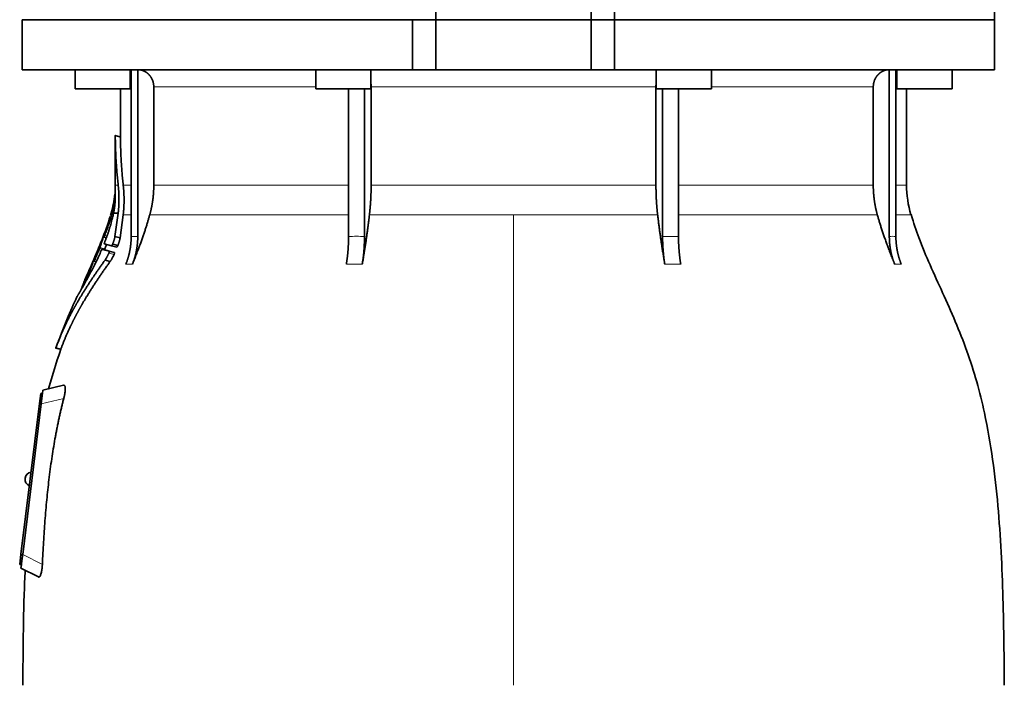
# Model space of a CAD drawing. Header units: millimetres. Extents: x 481 to 1373, y -1380 to 1448.
# Tile 22 of 28: x 488 to 774, y 712 to 905. Entities that reach past the tile are written whole.
import ezdxf

# ---------------------------------------------------------------- set-up
doc = ezdxf.new("R2010")
doc.units = ezdxf.units.MM
doc.layers.add('VSI344-454_FLANG', color=7, linetype='Continuous')
doc.layers.add('VSI344-454_TESTA', color=7, linetype='Continuous')

# ---------------------------------------------------------------- blocks, each defined once
blk = doc.blocks.new('SE')
at = {"layer": 'VSI344-454_FLANG', "color": 7, "linetype": 'Continuous', "lineweight": 35}
for p, q in [((609.02, 905.05), (609.02, 930.05)), ((654.02, 905.05), (654.02, 930.05)), ((660.85, 930.05), (660.85, 905.05)), ((770.97, 930.05), (770.97, 905.05)), ((489.02, 905.05), (602.19, 905.05)), ((602.19, 905.05), (609.02, 905.05)), ((609.02, 905.05), (654.02, 905.05)), ((654.02, 905.05), (660.85, 905.05)), ((770.97, 905.05), (660.85, 905.05))]:
    blk.add_line(p, q, dxfattribs=at)
at = {"layer": 'VSI344-454_TESTA', "color": 7, "linetype": 'Continuous', "lineweight": 35}
for p, q in [((602.19, 905.05), (489.02, 905.05)), ((489.02, 905.05), (489.02, 890.55)), ((609.02, 905.05), (602.19, 905.05)), ((602.19, 890.55), (602.19, 905.05)), ((609.02, 905.05), (654.02, 905.05)), ((609.02, 905.05), (609.02, 890.55)), ((660.85, 905.05), (654.02, 905.05)), ((654.02, 905.05), (654.02, 890.55)), ((770.97, 905.05), (660.85, 905.05)), ((660.85, 905.05), (660.85, 890.55)), ((770.97, 890.55), (770.97, 905.05)), ((489.02, 890.55), (602.19, 890.55)), ((504.34, 890.55), (504.34, 885.05)), ((520.34, 885.05), (520.34, 890.55)), ((520.63, 890.55), (520.63, 842.2)), ((522.54, 890.55), (522.54, 842.2)), ((574.16, 890.55), (574.16, 885.05)), ((590.16, 885.05), (590.16, 890.55)), ((602.19, 890.55), (609.02, 890.55)), ((609.02, 890.55), (654.02, 890.55)), ((660.85, 890.55), (654.02, 890.55)), ((770.97, 890.55), (660.85, 890.55)), ((672.89, 890.55), (672.89, 885.05)), ((688.89, 885.05), (688.89, 890.55)), ((740.51, 890.55), (740.51, 842.2)), ((742.42, 890.55), (742.42, 842.2)), ((742.7, 890.55), (742.7, 885.05)), ((758.7, 885.05), (758.7, 890.55)), ((527.18, 885.55), (527.18, 857.11)), ((590.22, 885.55), (590.22, 857.11)), ((672.83, 885.55), (672.83, 857.11)), ((735.86, 885.55), (735.86, 857.11)), ((504.34, 885.05), (520.34, 885.05)), ((517.52, 885.05), (517.52, 871.07)), ((574.16, 885.05), (590.16, 885.05)), ((583.67, 885.05), (583.67, 842.2)), ((588.3, 885.05), (588.29, 842.2)), ((672.89, 885.05), (688.89, 885.05)), ((674.75, 885.05), (674.75, 842.2)), ((679.37, 885.05), (679.37, 842.2)), ((742.7, 885.05), (758.7, 885.05)), ((745.52, 857.11), (745.52, 885.05)), ((517.55, 871.09), (516, 871.5)), ((516.02, 871.51), (516.02, 857.11)), ((514.82, 848.98), (514.6, 848.33)), ((515.5, 848.93), (516.85, 848.93)), ((516.85, 848.93), (515.93, 842.18)), ((517.42, 841.78), (518.32, 848.5)), ((512.71, 842.04), (513.43, 841.85)), ((514.95, 839.52), (512.84, 840.09)), ((515.27, 840.01), (516.78, 839.6)), ((517.42, 841.78), (515.93, 842.18)), ((512.18, 838.49), (513.66, 838.1)), ((514.27, 837.92), (515.77, 837.52)), ((514.95, 839.52), (516.45, 839.12)), ((509.39, 834.64), (509.24, 834.3)), ((509.82, 835.05), (510.46, 834.88)), ((514.54, 834.95), (513.04, 835.35)), ((507.91, 831.22), (507.22, 829.65)), ((498.69, 809.85), (500.29, 809.42)), ((494.88, 796.66), (495.01, 797.66)), ((501.04, 799.05), (495.01, 797.66)), ((494.02, 793.74), (494.39, 796.72)), ((494.39, 796.72), (494.88, 796.66)), ((494.85, 796.4), (494.88, 796.66)), ((488.66, 750.07), (494.02, 793.74)), ((494.52, 793.69), (489.16, 750.02)), ((489.86, 772.15), (489.84, 772.03)), ((488.29, 747.09), (488.66, 750.07)), ((488.79, 747.03), (488.29, 747.09)), ((488.67, 746.05), (488.79, 747.03)), ((488.67, 746.05), (493.7, 743.48)), ((488.79, 747.03), (488.82, 747.31))]:
    blk.add_line(p, q, dxfattribs=at)
at = {"layer": 'VSI344-454_TESTA', "color": 4, "linetype": 'Continuous', "lineweight": 9}
for p, q in [((520.34, 885.55), (520.49, 885.55)), ((574.16, 885.55), (527.18, 885.55)), ((672.83, 885.55), (590.22, 885.55)), ((735.86, 885.55), (688.89, 885.55)), ((742.48, 885.55), (742.7, 885.55)), ((516.02, 871.34), (517.52, 870.94)), ((516.02, 857.11), (516.86, 857.11)), ((520.49, 857.11), (518.32, 857.11)), ((583.64, 857.11), (527.18, 857.11)), ((672.83, 857.11), (590.22, 857.11)), ((735.86, 857.11), (679.37, 857.11)), ((742.48, 857.11), (745.52, 857.11)), ((514.82, 848.93), (515.01, 848.93)), ((518.32, 848.5), (520.54, 848.5)), ((526.02, 848.5), (583.67, 848.5)), ((589.73, 848.5), (631.52, 848.5)), ((631.52, 848.5), (631.52, 712.08)), ((631.52, 848.5), (673.31, 848.5)), ((679.4, 848.5), (737.03, 848.5)), ((746.79, 848.5), (742.45, 848.5)), ((514.47, 846.8), (514.95, 846.67)), ((514.57, 847.14), (515.04, 847.01)), ((512.94, 842.5), (513.6, 842.32)), ((513.2, 843.62), (513.15, 843.63)), ((513.39, 841.73), (512.53, 841.96)), ((512.79, 842.28), (512.66, 842.31)), ((520.63, 842.2), (522.54, 842.2)), ((674.75, 842.2), (679.37, 842.2)), ((511.43, 838.7), (512.9, 838.31)), ((511.57, 839.05), (513.03, 838.66)), ((514.16, 837.39), (515.66, 836.98)), ((510.42, 834.8), (509.65, 835)), ((509.92, 835.32), (509.79, 835.35)), ((510.07, 835.5), (510.67, 835.34)), ((510.4, 836.63), (510.35, 836.65)), ((519.06, 834.14), (520.97, 834.14)), ((583.03, 834.14), (587.65, 834.14)), ((675.4, 834.14), (680.02, 834.14)), ((742.07, 834.14), (743.99, 834.14)), ((508.39, 831.72), (508.8, 831.61)), ((508.53, 832.07), (508.98, 831.95)), ((507.05, 829.26), (507.12, 829.24)), ((498.8, 809.97), (500.25, 809.58)), ((501.06, 795.2), (494.52, 793.69)), ((494.52, 793.68), (494.02, 793.74)), ((488.66, 750.07), (489.16, 750.01)), ((489.16, 750.02), (494.87, 747.11))]:
    blk.add_line(p, q, dxfattribs=at)
at = {"layer": 'VSI344-454_TESTA', "color": 7, "linetype": 'Continuous', "lineweight": 35}
for centre, radius, start, end in [((487.52, 857.11), 28.5, 355.6571, 0), ((775.52, 857.11), 30, 180, 196.6836), ((487.52, 857.11), 28.5, 343.3164, 354.6739), ((491.84, 771.91), 2, 97.4775, 173), ((491.83, 771.78), 2, 173, 248.5225)]:
    blk.add_arc(centre, radius, start, end, dxfattribs=at)
for points, degree, knots in [([(527.18, 885.55), (527.18, 886.51), (526.85, 887.41), (526.68, 887.86), (526.44, 888.26), (526.2, 888.66), (525.9, 889), (525.56, 889.39), (525.15, 889.69), (524.84, 889.92), (524.49, 890.09), (524.05, 890.31), (523.59, 890.42), (523.08, 890.55), (522.55, 890.55)], 2, [0, 0, 0, 0.25, 0.25, 0.375, 0.375, 0.5, 0.5, 0.642857, 0.642857, 0.75, 0.75, 0.875, 0.875, 1, 1, 1]), ([(740.5, 890.55), (739.97, 890.55), (739.46, 890.42), (738.99, 890.31), (738.56, 890.09), (738.02, 889.83), (737.56, 889.42), (737.34, 889.22), (737.14, 889), (736.84, 888.66), (736.61, 888.26), (736.36, 887.86), (736.2, 887.41), (735.86, 886.51), (735.86, 885.55)], 2, [0, 0, 0, 0.125, 0.125, 0.25, 0.25, 0.416667, 0.416667, 0.5, 0.5, 0.625, 0.625, 0.75, 0.75, 1, 1, 1]), ([(516.02, 871.34), (516.02, 871.36), (516.02, 871.39), (516.02, 871.43), (516.02, 871.46), (516.02, 871.48), (516.02, 871.49), (516.02, 871.5), (516.02, 871.49), (516.02, 871.47)], 3, [0, 0, 0, 0, 0.0869281, 0.1705674, 0.2524773, 0.3343163, 0.417747, 0.5043405, 0.700726, 0.700726, 0.700726, 0.700726]), ([(517.52, 871.09), (517.52, 871.09), (517.52, 871.09), (517.52, 871.09), (517.52, 871.06), (517.52, 871.01), (517.52, 870.96), (517.52, 870.94)], 3, [0.4993634, 0.4993634, 0.4993634, 0.4993634, 0.5012743, 0.6248953, 0.748744, 0.8742682, 1, 1, 1, 1]), ([(516.86, 857.11), (517.09, 855.02), (517.09, 852.95), (517.09, 851.85), (517.02, 850.77), (516.96, 849.84), (516.85, 848.93)], 2, [0, 0, 0, 0.5, 0.5, 0.75, 0.75, 1, 1, 1]), ([(518.32, 848.5), (518.56, 850.57), (518.56, 852.72), (518.57, 854.91), (518.32, 857.11)], 2, [0, 0, 0, 0.5, 0.5, 1, 1, 1]), ([(526.02, 848.5), (526.6, 850.6), (526.89, 852.76), (527.18, 854.93), (527.18, 857.11)], 2, [0, 0, 0, 0.5, 0.5, 1, 1, 1]), ([(589.73, 848.5), (589.97, 850.6), (590.1, 852.76), (590.22, 854.93), (590.22, 857.11)], 2, [0, 0, 0, 0.5, 0.5, 1, 1, 1]), ([(672.83, 857.11), (672.83, 854.93), (672.95, 852.76), (673.07, 850.6), (673.31, 848.5)], 2, [0, 0, 0, 0.5, 0.5, 1, 1, 1]), ([(735.86, 857.11), (735.86, 854.93), (736.16, 852.76), (736.45, 850.6), (737.03, 848.5)], 2, [0, 0, 0, 0.5, 0.5, 1, 1, 1]), ([(515.89, 854.32), (515.89, 854.33), (515.9, 854.36), (515.9, 854.4), (515.9, 854.43), (515.9, 854.46), (515.9, 854.46), (515.9, 854.47)], 3, [0, 0, 0, 0, 0.168351, 0.334942, 0.502689, 0.751512, 1, 1, 1, 1]), ([(515.97, 852.45), (515.98, 852.52), (515.98, 852.64), (515.99, 852.81), (516, 852.97), (516, 853.11), (516.01, 853.24), (516.01, 853.35), (516.01, 853.45), (516.01, 853.54), (516.01, 853.62), (516.01, 853.69), (516.01, 853.75), (516.01, 853.8), (516.01, 853.84), (516, 854.02), (516, 854.29), (515.98, 854.59), (515.96, 854.85), (515.95, 854.99), (515.95, 855.01), (515.95, 855.01)], 3, [0, 0, 0, 0, 0.0234084, 0.0454948, 0.0662673, 0.0857304, 0.103886, 0.1207337, 0.1362719, 0.1504979, 0.1634084, 0.1749999, 0.1852687, 0.1942113, 0.2018244, 0.2081053, 0.2931063, 0.3735012, 0.4491424, 0.5812047, 0.6494993, 0.6494993, 0.6494993, 0.6494993]), ([(515.5, 848.93), (515.52, 849.03), (515.56, 849.23), (515.62, 849.54), (515.68, 849.84), (515.73, 850.15), (515.77, 850.46), (515.82, 850.8), (515.87, 851.18), (515.91, 851.59), (515.94, 852.03), (515.96, 852.31), (515.97, 852.45)], 3, [0, 0, 0, 0, 0.075287, 0.152725, 0.232371, 0.314287, 0.398538, 0.485197, 0.598878, 0.722311, 0.855869, 1, 1, 1, 1]), ([(512.94, 840.52), (512.99, 840.65), (513.09, 840.91), (513.24, 841.29), (513.38, 841.68), (513.52, 842.06), (513.65, 842.44), (513.78, 842.82), (513.91, 843.2), (514.04, 843.57), (514.16, 843.94), (514.27, 844.31), (514.39, 844.68), (514.53, 845.14), (514.69, 845.7), (514.87, 846.36), (515.05, 847.01), (515.21, 847.66), (515.36, 848.3), (515.45, 848.72), (515.5, 848.93)], 3, [0, 0, 0, 0, 0.0436, 0.087048, 0.130354, 0.173526, 0.216573, 0.259505, 0.302334, 0.345068, 0.38772, 0.4303, 0.472822, 0.515297, 0.592533, 0.671051, 0.750942, 0.832313, 0.915286, 1, 1, 1, 1]), ([(526.02, 848.5), (525.93, 848.21), (525.76, 847.6), (525.49, 846.68), (525.2, 845.72), (524.89, 844.73), (524.55, 843.7), (524.19, 842.63), (523.81, 841.53), (523.4, 840.39), (522.96, 839.21), (522.5, 838), (522.02, 836.75), (521.51, 835.45), (521.15, 834.58), (520.97, 834.14)], 3, [0, 0, 0, 0, 0.060225, 0.123109, 0.188682, 0.256971, 0.328011, 0.401835, 0.478482, 0.557991, 0.640405, 0.725766, 0.814121, 0.905516, 1, 1, 1, 1]), ([(589.73, 848.5), (589.7, 848.21), (589.63, 847.6), (589.52, 846.68), (589.4, 845.72), (589.27, 844.73), (589.13, 843.7), (588.98, 842.63), (588.82, 841.53), (588.65, 840.39), (588.47, 839.21), (588.28, 838), (588.08, 836.75), (587.87, 835.45), (587.72, 834.58), (587.65, 834.14)], 3, [0, 0, 0, 0, 0.06022, 0.1231, 0.188669, 0.256956, 0.327994, 0.401817, 0.478464, 0.557974, 0.640389, 0.725753, 0.814111, 0.905511, 1, 1, 1, 1]), ([(675.4, 834.14), (675.32, 834.62), (675.16, 835.56), (674.94, 836.96), (674.72, 838.3), (674.52, 839.61), (674.33, 840.87), (674.15, 842.08), (673.98, 843.26), (673.83, 844.39), (673.68, 845.48), (673.55, 846.52), (673.43, 847.52), (673.35, 848.18), (673.31, 848.5)], 3, [0, 0, 0, 0, 0.102224, 0.200826, 0.295868, 0.387409, 0.475507, 0.560216, 0.641588, 0.719673, 0.794516, 0.86616, 0.934643, 1, 1, 1, 1]), ([(742.07, 834.14), (741.88, 834.62), (741.5, 835.56), (740.95, 836.96), (740.43, 838.3), (739.94, 839.61), (739.48, 840.87), (739.05, 842.08), (738.64, 843.26), (738.27, 844.39), (737.92, 845.48), (737.6, 846.52), (737.3, 847.52), (737.12, 848.18), (737.03, 848.5)], 3, [0, 0, 0, 0, 0.102224, 0.200826, 0.295868, 0.387409, 0.475507, 0.560216, 0.641588, 0.719673, 0.794516, 0.86616, 0.934643, 1, 1, 1, 1]), ([(773.86, 712.08), (773.83, 716.47), (773.76, 724.28), (773.52, 737.43), (773, 750.73), (772.09, 764.18), (770.6, 777.65), (768.53, 789.66), (765.98, 800.13), (763.11, 808.98), (759.73, 817.55), (756.01, 825.83), (752.34, 833.81), (749.07, 841.48), (747.6, 846.1), (746.82, 848.56)], 3, [0, 0, 0, 0, 0.084988, 0.1795, 0.274612, 0.370212, 0.466379, 0.563594, 0.629668, 0.695881, 0.761625, 0.826091, 0.888934, 0.950027, 1, 1, 1, 1]), ([(514.47, 846.8), (514.48, 846.82), (514.49, 846.86), (514.51, 846.92), (514.53, 846.99), (514.55, 847.07), (514.57, 847.11), (514.57, 847.14)], 3, [0, 0, 0, 0, 0.167837, 0.334108, 0.5018, 0.750897, 1, 1, 1, 1]), ([(512.76, 842.16), (512.75, 842.14), (512.74, 842.12), (512.74, 842.08), (512.73, 842.06), (512.73, 842.04), (512.74, 842.03), (512.76, 842.07), (512.8, 842.14), (512.84, 842.24), (512.89, 842.37), (512.93, 842.45), (512.94, 842.5)], 3, [0, 0, 0, 0, 0.063279, 0.124964, 0.186389, 0.248902, 0.37582, 0.50344, 0.627237, 0.751955, 0.876448, 1, 1, 1, 1]), ([(513.15, 843.63), (513.16, 843.66), (513.17, 843.7), (513.2, 843.77), (513.22, 843.83), (513.25, 843.91), (513.29, 843.99), (513.32, 844.07), (513.34, 844.1), (513.34, 844.1), (513.34, 844.06), (513.32, 844.01), (513.31, 843.98)], 3, [0, 0, 0, 0, 0.062966, 0.124796, 0.186784, 0.250209, 0.375117, 0.49931, 0.626183, 0.752696, 0.875851, 1, 1, 1, 1]), ([(512.53, 841.96), (512.53, 841.97), (512.54, 842), (512.56, 842.06), (512.59, 842.12), (512.62, 842.21), (512.64, 842.28), (512.66, 842.31)], 3, [0, 0, 0, 0, 0.164207, 0.326866, 0.491238, 0.745542, 1, 1, 1, 1]), ([(512.94, 840.52), (512.94, 840.49), (512.92, 840.45), (512.89, 840.38), (512.87, 840.32), (512.86, 840.27), (512.84, 840.19), (512.82, 840.11), (512.83, 840.1), (512.84, 840.09)], 3, [0, 0, 0, 0, 0.102907, 0.202298, 0.30042, 0.399604, 0.502115, 0.750474, 1, 1, 1, 1]), ([(513.03, 838.66), (513.14, 838.98), (513.27, 839.4), (513.41, 839.82), (513.44, 839.93)], 3, [0, 0, 0, 0, 0.3333333, 0.4372298, 0.4372298, 0.4372298, 0.4372298]), ([(514.95, 839.52), (514.95, 839.52), (514.96, 839.52), (514.98, 839.53), (515.01, 839.55), (515.03, 839.58), (515.06, 839.61), (515.1, 839.67), (515.16, 839.75), (515.22, 839.88), (515.26, 839.96), (515.27, 840.01)], 3, [0, 0, 0, 0, 0.086868, 0.170562, 0.252673, 0.334884, 0.418871, 0.50621, 0.674735, 0.834793, 1, 1, 1, 1]), ([(515.93, 842.18), (515.92, 842.13), (515.9, 842.03), (515.87, 841.88), (515.83, 841.71), (515.78, 841.54), (515.74, 841.37), (515.68, 841.19), (515.63, 841), (515.56, 840.81), (515.5, 840.62), (515.43, 840.42), (515.35, 840.21), (515.3, 840.08), (515.27, 840.01)], 3, [0, 0, 0, 0, 0.077144, 0.155351, 0.234641, 0.315035, 0.39655, 0.479206, 0.563019, 0.648006, 0.734183, 0.821564, 0.910165, 1, 1, 1, 1]), ([(516.78, 839.61), (516.77, 839.58), (516.75, 839.54), (516.72, 839.48), (516.69, 839.4), (516.64, 839.33), (516.6, 839.25), (516.55, 839.19), (516.51, 839.15), (516.47, 839.12), (516.46, 839.12), (516.45, 839.12)], 3, [0, 0, 0, 0, 0.081418, 0.162667, 0.245387, 0.369019, 0.494297, 0.620472, 0.74628, 0.873568, 1, 1, 1, 1]), ([(516.78, 839.61), (516.8, 839.67), (516.85, 839.8), (516.92, 839.98), (516.98, 840.17), (517.04, 840.35), (517.1, 840.53), (517.16, 840.7), (517.21, 840.87), (517.25, 841.04), (517.3, 841.2), (517.33, 841.35), (517.37, 841.5), (517.4, 841.64), (517.41, 841.73), (517.42, 841.78)], 3, [0, 0, 0, 0, 0.082904, 0.164766, 0.245597, 0.325409, 0.404213, 0.482023, 0.558851, 0.634711, 0.709616, 0.783583, 0.856625, 0.928759, 1, 1, 1, 1]), ([(519.06, 834.14), (519.84, 836.04), (520.23, 838.08), (520.63, 840.12), (520.63, 842.2)], 2, [0, 0, 0, 0.500132, 0.500132, 1, 1, 1]), ([(522.54, 842.2), (522.54, 840.12), (522.14, 838.08), (521.75, 836.05), (520.97, 834.14)], 2, [0, 0, 0, 0.499849, 0.499849, 1, 1, 1]), ([(583.03, 834.14), (583.35, 836.04), (583.51, 838.08), (583.67, 840.12), (583.67, 842.2)], 2, [0, 0, 0, 0.500133, 0.500133, 1, 1, 1]), ([(588.29, 842.2), (588.29, 840.12), (588.13, 838.08), (587.97, 836.05), (587.65, 834.14)], 2, [0, 0, 0, 0.499868, 0.499868, 1, 1, 1]), ([(675.4, 834.14), (675.08, 836.04), (674.92, 838.08), (674.75, 840.12), (674.75, 842.2)], 2, [0, 0, 0, 0.5, 0.5, 1, 1, 1]), ([(679.37, 842.2), (679.37, 840.12), (679.54, 838.08), (679.7, 836.04), (680.02, 834.14)], 2, [0, 0, 0, 0.5, 0.5, 1, 1, 1]), ([(742.07, 834.14), (741.3, 836.04), (740.9, 838.08), (740.51, 840.12), (740.51, 842.2)], 2, [0, 0, 0, 0.500132, 0.500132, 1, 1, 1]), ([(742.42, 842.2), (742.42, 840.12), (742.82, 838.08), (743.21, 836.05), (743.99, 834.14)], 2, [0, 0, 0, 0.499868, 0.499868, 1, 1, 1]), ([(506.45, 827.34), (506.56, 827.54), (506.79, 827.95), (507.19, 828.65), (507.63, 829.45), (508.22, 830.53), (508.95, 831.89), (509.72, 833.39), (510.49, 834.92), (511.21, 836.45), (511.71, 837.57), (511.95, 838.1)], 3, [0, 0, 0, 0, 0.076554, 0.158421, 0.245571, 0.341174, 0.489368, 0.630596, 0.738412, 0.875199, 1, 1, 1, 1]), ([(510.35, 836.65), (510.36, 836.67), (510.38, 836.71), (510.41, 836.78), (510.44, 836.84), (510.47, 836.92), (510.51, 837), (510.55, 837.07), (510.57, 837.11), (510.57, 837.1), (510.56, 837.07), (510.54, 837.01), (510.53, 836.98)], 3, [0, 0, 0, 0, 0.06381, 0.126263, 0.188678, 0.252375, 0.378548, 0.504124, 0.629235, 0.754264, 0.876896, 1, 1, 1, 1]), ([(511.43, 838.7), (511.44, 838.72), (511.46, 838.77), (511.49, 838.83), (511.51, 838.9), (511.54, 838.98), (511.56, 839.03), (511.57, 839.05)], 3, [0, 0, 0, 0, 0.168526, 0.335046, 0.503023, 0.75174, 1, 1, 1, 1]), ([(512.18, 838.49), (512.18, 838.49), (512.17, 838.49), (512.16, 838.49), (512.14, 838.47), (512.12, 838.44), (512.09, 838.39), (512.06, 838.33), (512.02, 838.26), (511.98, 838.18), (511.96, 838.13), (511.95, 838.1)], 3, [0, 0, 0, 0, 0.082967, 0.165673, 0.249342, 0.373952, 0.499349, 0.624786, 0.749741, 0.875167, 1, 1, 1, 1]), ([(513.03, 838.66), (513.03, 838.65), (513.02, 838.62), (513, 838.56), (512.97, 838.49), (512.94, 838.41), (512.91, 838.34), (512.9, 838.31)], 3, [0, 0, 0, 0, 0.163722, 0.326003, 0.490132, 0.74473, 1, 1, 1, 1]), ([(514.16, 837.39), (514.13, 837.31), (514.06, 837.17), (513.95, 836.95), (513.84, 836.73), (513.73, 836.51), (513.61, 836.28), (513.47, 836.04), (513.33, 835.8), (513.18, 835.56), (513.09, 835.42), (513.04, 835.35)], 3, [0, 0, 0, 0, 0.094258, 0.191243, 0.290639, 0.392138, 0.495456, 0.611681, 0.734498, 0.863817, 1, 1, 1, 1]), ([(514.16, 837.39), (514.17, 837.41), (514.19, 837.45), (514.21, 837.52), (514.24, 837.59), (514.27, 837.67), (514.29, 837.75), (514.3, 837.82), (514.3, 837.87), (514.29, 837.91), (514.28, 837.92), (514.27, 837.92)], 3, [0, 0, 0, 0, 0.08401, 0.16737, 0.251806, 0.374676, 0.49698, 0.619813, 0.743838, 0.872043, 1, 1, 1, 1]), ([(514.54, 834.95), (514.56, 834.98), (514.61, 835.04), (514.67, 835.14), (514.74, 835.25), (514.81, 835.35), (514.87, 835.46), (514.94, 835.57), (515, 835.68), (515.06, 835.79), (515.16, 835.98), (515.31, 836.25), (515.49, 836.62), (515.61, 836.86), (515.66, 836.98)], 3, [0, 0, 0, 0, 0.061739, 0.122065, 0.181064, 0.238788, 0.295265, 0.350503, 0.404493, 0.457217, 0.508649, 0.678163, 0.842407, 1, 1, 1, 1]), ([(515.77, 837.52), (515.78, 837.52), (515.79, 837.52), (515.8, 837.5), (515.8, 837.47), (515.8, 837.42), (515.79, 837.35), (515.77, 837.27), (515.74, 837.18), (515.71, 837.08), (515.68, 837.02), (515.66, 836.98)], 3, [0, 0, 0, 0, 0.085449, 0.170198, 0.255947, 0.379765, 0.502454, 0.624681, 0.747679, 0.874067, 1, 1, 1, 1]), ([(513.04, 835.35), (510.75, 832.17), (508.89, 829.35), (506.76, 826.14), (505.04, 823.15), (504.11, 821.53), (503.27, 819.96), (502.4, 818.3), (501.61, 816.64), (500.03, 813.31), (498.8, 809.97)], 2, [0, 0, 0, 0.25, 0.25, 0.5, 0.5, 0.625, 0.625, 0.75, 0.75, 1, 1, 1]), ([(500.25, 809.58), (501.48, 812.91), (503.07, 816.24), (503.85, 817.88), (504.73, 819.53), (505.55, 821.08), (506.47, 822.68), (508.2, 825.67), (510.33, 828.89), (512.23, 831.75), (514.54, 834.95)], 2, [0, 0, 0, 0.25, 0.25, 0.375, 0.375, 0.5, 0.5, 0.75, 0.75, 1, 1, 1]), ([(509.65, 835), (509.66, 835.02), (509.67, 835.05), (509.69, 835.1), (509.72, 835.17), (509.75, 835.25), (509.78, 835.32), (509.79, 835.35)], 3, [0, 0, 0, 0, 0.16391, 0.326464, 0.490836, 0.745226, 1, 1, 1, 1]), ([(509.87, 835.17), (509.86, 835.14), (509.84, 835.08), (509.83, 835.03), (509.86, 835.06), (509.94, 835.21), (510.01, 835.37), (510.05, 835.45), (510.07, 835.5)], 3, [0, 0, 0, 0, 0.123664, 0.246411, 0.497463, 0.746927, 0.873761, 1, 1, 1, 1]), ([(508.39, 831.72), (508.4, 831.74), (508.42, 831.79), (508.45, 831.85), (508.48, 831.92), (508.51, 832), (508.52, 832.05), (508.53, 832.07)], 3, [0, 0, 0, 0, 0.168888, 0.335732, 0.503899, 0.752326, 1, 1, 1, 1]), ([(507.05, 829.26), (507.05, 829.27), (507.06, 829.3), (507.08, 829.34), (507.1, 829.38), (507.13, 829.44), (507.17, 829.53), (507.2, 829.61), (507.22, 829.65)], 3, [0, 0, 0, 0, 0.125105, 0.248501, 0.372119, 0.497878, 0.748605, 1, 1, 1, 1]), ([(504.89, 824.69), (504.89, 824.69), (504.89, 824.69), (504.9, 824.71), (504.91, 824.73), (504.93, 824.76), (504.96, 824.8), (504.99, 824.86), (505.03, 824.92), (505.08, 824.99), (505.13, 825.07), (505.19, 825.18), (505.28, 825.32), (505.38, 825.5), (505.51, 825.7), (505.64, 825.93), (505.79, 826.19), (505.9, 826.39), (505.96, 826.48)], 3, [0, 0, 0, 0, 0.054166, 0.108282, 0.162323, 0.21627, 0.270104, 0.323807, 0.377367, 0.430771, 0.48401, 0.53708, 0.613609, 0.690347, 0.767307, 0.844527, 0.922063, 1, 1, 1, 1]), ([(505.93, 826.47), (505.9, 826.42), (505.84, 826.31), (505.75, 826.16), (505.67, 826.02), (505.59, 825.89), (505.52, 825.76), (505.45, 825.64), (505.39, 825.53), (505.33, 825.43), (505.27, 825.33), (505.22, 825.24), (505.15, 825.13), (505.08, 825.01), (505.01, 824.89), (504.95, 824.8), (504.91, 824.74), (504.89, 824.7), (504.89, 824.69), (504.89, 824.69)], 3, [0, 0, 0, 0, 0.042969, 0.08578, 0.128454, 0.171009, 0.21346, 0.255821, 0.298104, 0.340321, 0.382478, 0.424584, 0.466644, 0.554492, 0.642779, 0.731504, 0.820647, 0.910165, 1, 1, 1, 1]), ([(505.93, 826.47), (505.94, 826.48), (505.95, 826.5), (505.97, 826.54), (505.99, 826.59), (506.03, 826.65), (506.07, 826.74), (506.12, 826.86), (506.18, 826.98), (506.22, 827.08), (506.26, 827.18), (506.28, 827.23), (506.29, 827.25)], 3, [0, 0, 0, 0, 0.064055, 0.126997, 0.189862, 0.253688, 0.381042, 0.508557, 0.632366, 0.756188, 0.878525, 1, 1, 1, 1]), ([(506.3, 827.21), (506.29, 827.2), (506.28, 827.17), (506.26, 827.13), (506.24, 827.08), (506.22, 827.02), (506.18, 826.93), (506.13, 826.83), (506.08, 826.72), (506.04, 826.63), (505.99, 826.54), (505.97, 826.5), (505.96, 826.48)], 3, [0, 0, 0, 0, 0.062493, 0.124501, 0.186876, 0.250458, 0.374582, 0.4995, 0.624366, 0.748976, 0.875076, 1, 1, 1, 1]), ([(506.45, 827.34), (506.44, 827.33), (506.43, 827.31), (506.4, 827.27), (506.39, 827.25), (506.38, 827.26), (506.39, 827.3), (506.42, 827.37), (506.45, 827.47), (506.5, 827.57), (506.53, 827.66), (506.55, 827.7), (506.56, 827.72)], 3, [0, 0, 0, 0, 0.063173, 0.126669, 0.25139, 0.374624, 0.497229, 0.620048, 0.744161, 0.870712, 0.935536, 1, 1, 1, 1]), ([(498.8, 809.97), (498.79, 809.96), (498.78, 809.93), (498.77, 809.89), (498.76, 809.86), (498.75, 809.84), (498.75, 809.83), (498.75, 809.84), (498.76, 809.87), (498.78, 809.91), (498.79, 809.95), (498.8, 809.97)], 3, [0, 0, 0, 0, 0.083882, 0.167351, 0.251899, 0.376428, 0.501233, 0.625666, 0.750014, 0.87532, 1, 1, 1, 1]), ([(500.25, 809.58), (500.25, 809.57), (500.24, 809.54), (500.23, 809.5), (500.21, 809.47), (500.2, 809.45), (500.2, 809.44), (500.2, 809.44)], 3, [0, 0, 0, 0, 0.0843796, 0.168281, 0.253219, 0.3781846, 0.5009475, 0.5009475, 0.5009475, 0.5009475]), ([(501.04, 799.05), (501.06, 799.06), (501.1, 799.06), (501.15, 799.06), (501.2, 799.05), (501.26, 799.02), (501.33, 798.95), (501.39, 798.84), (501.44, 798.7), (501.49, 798.46), (501.52, 798.08), (501.5, 797.51), (501.43, 796.94), (501.34, 796.45), (501.26, 796.04), (501.17, 795.62), (501.1, 795.34), (501.06, 795.2)], 3, [0, 0, 0, 0, 0.03415, 0.067958, 0.101516, 0.134917, 0.197958, 0.259657, 0.318285, 0.37658, 0.490339, 0.607904, 0.728718, 0.794673, 0.861368, 0.929571, 1, 1, 1, 1]), ([(501.06, 795.2), (500.97, 794.83), (500.78, 794.09), (500.51, 792.98), (500.24, 791.85), (499.97, 790.7), (499.72, 789.54), (499.47, 788.36), (499.22, 787.16), (498.98, 785.95), (498.75, 784.73), (498.25, 782), (497.54, 777.66), (496.76, 771.79), (496.12, 765.78), (495.69, 760.8), (495.39, 756.7), (495.2, 753.59), (495.02, 750.38), (494.92, 748.21), (494.87, 747.11)], 3, [0, 0, 0, 0, 0.02336, 0.047015, 0.070963, 0.095203, 0.119731, 0.144544, 0.169639, 0.195013, 0.220662, 0.246585, 0.366346, 0.49242, 0.612327, 0.739264, 0.80163, 0.865878, 0.932007, 1, 1, 1, 1]), ([(489.9, 745.44), (489.83, 744.22), (489.51, 738.27), (489.34, 726.51), (489.23, 717.34), (489.19, 712.08)], 3, [0, 0, 0, 0, 0.099906, 0.570416, 1, 1, 1, 1]), ([(494.87, 747.11), (494.87, 747.04), (494.86, 746.9), (494.85, 746.69), (494.83, 746.49), (494.81, 746.22), (494.77, 745.9), (494.72, 745.54), (494.66, 745.2), (494.58, 744.78), (494.45, 744.32), (494.28, 743.89), (494.13, 743.64), (494, 743.52), (493.9, 743.46), (493.8, 743.45), (493.73, 743.47), (493.7, 743.48)], 3, [0, 0, 0, 0, 0.033557, 0.066787, 0.099773, 0.132599, 0.195864, 0.258046, 0.318335, 0.378144, 0.495718, 0.614111, 0.73627, 0.799835, 0.864479, 0.931713, 1, 1, 1, 1])]:
    blk.add_open_spline(points, degree=degree, knots=knots, dxfattribs=at)
for points, degree in [([(590.22, 885.55), (590.22, 885.97), (590.19, 886.38)], 2), ([(672.86, 886.38), (672.83, 885.97), (672.83, 885.55)], 2), ([(516.02, 871.34), (516.05, 864.31), (516.86, 857.11)], 2), ([(518.32, 857.11), (517.55, 864.1), (517.52, 870.94)], 2), ([(515.89, 854.32), (515.84, 853.7), (515.7, 852.49), (515.41, 850.69), (515.15, 849.51), (515.01, 848.93)], 3), ([(515.01, 848.93), (514.94, 848.63), (514.79, 848.03), (514.65, 847.43), (514.57, 847.14)], 3), ([(509.39, 834.64), (511.37, 839.15), (513.16, 843.57), (514.55, 848.03)], 3), ([(514.47, 846.8), (514.32, 846.32), (514, 845.38), (513.49, 843.94), (513.13, 842.98), (512.94, 842.5)], 3), ([(513.15, 843.63), (513.07, 843.41), (512.91, 842.97), (512.74, 842.53), (512.66, 842.31)], 3), ([(512.76, 842.16), (512.82, 842.36), (512.94, 842.76), (513.13, 843.37), (513.25, 843.78), (513.31, 843.98)], 3), ([(512.53, 841.96), (512.42, 841.63), (512.2, 840.98), (511.88, 840.01), (511.67, 839.37), (511.57, 839.05)], 3), ([(509.87, 835.17), (509.94, 835.37), (510.09, 835.77), (510.31, 836.38), (510.46, 836.78), (510.53, 836.98)], 3), ([(511.43, 838.7), (511.29, 838.35), (510.99, 837.64), (510.54, 836.57), (510.23, 835.86), (510.07, 835.5)], 3), ([(512.18, 838.49), (512.35, 838.45), (512.73, 838.34), (513.43, 838.15), (513.98, 838), (514.27, 837.92)], 3), ([(515.77, 837.52), (515.47, 837.6), (514.92, 837.75), (514.21, 837.95), (513.83, 838.05), (513.66, 838.1)], 3), ([(506.3, 827.21), (506.61, 828.02), (507.24, 829.62), (508.23, 831.98), (508.9, 833.53), (509.24, 834.3)], 3), ([(509.65, 835), (509.52, 834.68), (509.27, 834.03), (508.9, 833.05), (508.65, 832.4), (508.53, 832.07)], 3), ([(510.35, 836.65), (510.26, 836.43), (510.08, 836), (509.89, 835.57), (509.79, 835.35)], 3), ([(508.39, 831.72), (508.19, 831.28), (507.79, 830.4), (507.18, 829.07), (506.77, 828.17), (506.56, 827.72)], 3), ([(507.05, 829.26), (506.96, 829.04), (506.78, 828.59), (506.53, 827.92), (506.37, 827.47), (506.29, 827.25)], 3), ([(504.91, 824.69), (503.05, 820.78), (501, 815.84), (498.77, 809.86)], 3), ([(500.22, 809.47), (500.07, 809.21), (498.87, 805.4), (496.63, 798.02)], 3), ([(494.52, 793.69), (494.71, 795.27), (494.85, 796.4)], 2), ([(488.82, 747.31), (488.96, 748.44), (489.16, 750.02)], 2)]:
    blk.add_open_spline(points, degree=degree, dxfattribs=at)
at = {"layer": 'VSI344-454_TESTA', "color": 4, "linetype": 'Continuous', "lineweight": 9}
for points in [[(583.67, 842.2), (583.67, 842.2), (583.67, 842.2), (583.67, 842.2), (584.45, 842.23), (586, 842.27), (587.53, 842.23), (588.29, 842.2), (588.29, 842.2), (588.29, 842.2), (588.29, 842.2)], [(740.51, 842.2), (740.51, 842.2), (740.51, 842.2), (740.51, 842.2), (740.83, 842.23), (741.47, 842.27), (742.1, 842.23), (742.42, 842.2), (742.42, 842.2), (742.42, 842.2), (742.42, 842.2)]]:
    blk.add_open_spline(points, degree=3, knots=[0, 0, 0, 0, 0.000018, 0.000018, 0.000018, 0.5, 0.999982, 0.999982, 0.999982, 1, 1, 1, 1], dxfattribs=at)

msp = doc.modelspace()

# ---------------------------------------------------------------- block references
msp.add_blockref('SE', (0, 0))

doc.saveas('drawing.dxf')
